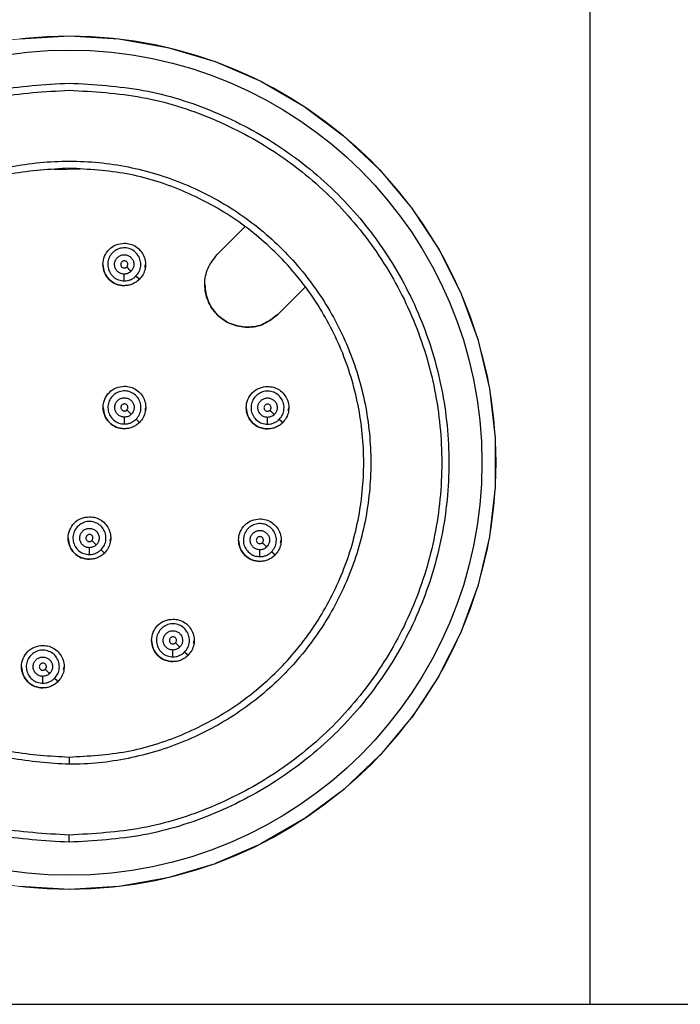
# Model space of a CAD drawing. Header units: millimetres. Extents: x 8 to 341, y 8 to 262.
# Tile 22 of 30: x 244 to 263, y 73 to 101. Entities that reach past the tile are written whole.
import ezdxf

# ---------------------------------------------------------------- set-up
doc = ezdxf.new("R2010")
doc.units = ezdxf.units.MM
doc.header["$LTSCALE"] = 1.25
doc.layers.add('DIMENSIONS', color=140, linetype='Continuous', lineweight=25)

# ---------------------------------------------------------------- blocks, each defined once
blk = doc.blocks.new('SW_TABLEANNOTATION_0')
at = {"layer": 'DIMENSIONS', "color": 0}
for p, q in [((30.593, -7.381), (30.593, -38.056)), ((0, -38.056), (30.593, -38.056)), ((30.593, -38.056), (101.673, -38.056))]:
    blk.add_line(p, q, dxfattribs=at)

msp = doc.modelspace()

# ---------------------------------------------------------------- linework, layer by layer
for p, q in [((246.716, 100.391), (248.093, 100.149)), ((248.094, 100.148), (249.434, 99.747)), ((249.434, 99.747), (250.718, 99.193)), ((250.719, 99.193), (251.93, 98.494)), ((251.93, 98.493), (253.052, 97.659)), ((253.053, 97.658), (254.069, 96.699)), ((245.629, 96.712), (244.896, 96.7)), ((254.071, 96.697), (254.968, 95.627)), ((254.97, 95.625), (255.737, 94.459)), ((249.491, 94.311), (250.278, 95.098)), ((255.739, 94.456), (256.365, 93.209)), ((247.454, 93.954), (247.469, 94.031)), ((246.869, 93.565), (246.869, 93.758)), ((251.975, 93.401), (251.188, 92.614)), ((251.188, 92.614), (251.975, 93.401)), ((256.366, 93.205), (256.844, 91.895)), ((256.845, 91.89), (257.166, 90.534)), ((257.167, 90.529), (257.329, 89.144)), ((247.459, 89.921), (247.475, 89.998)), ((251.493, 89.915), (251.508, 89.992)), ((246.875, 89.532), (246.875, 89.725)), ((250.908, 89.526), (250.908, 89.719)), ((257.329, 89.139), (257.329, 87.746)), ((257.329, 87.739), (257.167, 86.356)), ((257.166, 86.349), (256.845, 84.995)), ((246.473, 86.24), (246.488, 86.317)), ((251.277, 86.18), (251.292, 86.258)), ((245.888, 85.851), (245.888, 86.044)), ((246.313, 85.893), (246.218, 85.988)), ((250.692, 85.792), (250.692, 85.985)), ((256.843, 84.988), (256.367, 83.681)), ((256.364, 83.673), (255.74, 82.431)), ((248.434, 83.239), (248.312, 83.361)), ((248.826, 83.355), (248.841, 83.432)), ((248.241, 82.966), (248.241, 83.159)), ((245.159, 82.613), (245.175, 82.69)), ((244.575, 82.224), (244.575, 82.417)), ((255.736, 82.423), (254.972, 81.262)), ((254.966, 81.254), (254.073, 80.19)), ((245.319, 80.142), (245.319, 79.942)), ((254.066, 80.183), (253.056, 79.23)), ((253.048, 79.223), (251.934, 78.394)), ((251.925, 78.388), (250.723, 77.694)), ((245.319, 77.742), (245.319, 77.942)), ((250.713, 77.689), (249.439, 77.139)), ((249.428, 77.135), (248.099, 76.737)), ((248.088, 76.735), (246.722, 76.494)), ((245.313, 76.412), (243.928, 76.492)), ((246.71, 76.492), (245.325, 76.412))]:
    msp.add_line(p, q)
at = {"flags": 128}
for points in [[(243.922, 100.391), (245.319, 100.473), (246.716, 100.391)], [(247.062, 93.838), (247.04, 93.861), (247.01, 93.89), (246.976, 93.924), (246.94, 93.961)], [(247.293, 93.607), (247.269, 93.631), (247.199, 93.702)], [(247.068, 89.805), (247.045, 89.827), (247.016, 89.856), (246.982, 89.891), (246.945, 89.927)], [(247.299, 89.574), (247.275, 89.598), (247.204, 89.668)], [(251.101, 89.799), (251.079, 89.821), (251.05, 89.851), (251.015, 89.885), (250.979, 89.921)], [(251.332, 89.568), (251.308, 89.592), (251.238, 89.663)], [(246.082, 86.124), (246.059, 86.146), (246.03, 86.176), (245.996, 86.21), (245.959, 86.246)], [(250.885, 86.065), (250.863, 86.087), (250.833, 86.116), (250.799, 86.15), (250.763, 86.187)], [(251.116, 85.834), (251.092, 85.858), (251.021, 85.928)], [(248.665, 83.008), (248.641, 83.032), (248.57, 83.102)], [(244.768, 82.497), (244.745, 82.519), (244.716, 82.549), (244.682, 82.583), (244.645, 82.619)], [(244.999, 82.266), (244.975, 82.29), (244.904, 82.361)]]:
    msp.add_lwpolyline(points, dxfattribs=at)
at = {"color": 7, "linetype": 'Continuous', "lineweight": 18}
msp.add_circle((245.319, 88.442), 12.031, dxfattribs=at)
msp.add_circle((245.319, 88.442), 11.631)
for points, knots in [([(245.319, 77.742), (244.619, 77.782), (243.218, 77.862), (241.198, 78.498), (239.336, 79.487), (237.704, 80.828), (236.365, 82.459), (235.37, 84.321), (234.757, 86.341), (234.55, 88.442), (234.757, 90.543), (235.37, 92.563), (236.365, 94.425), (237.704, 96.056), (239.336, 97.397), (241.198, 98.386), (243.218, 99.023), (244.619, 99.102), (245.319, 99.142)], [0, 0, 0, 0, 0.0625, 0.125, 0.1875, 0.25, 0.3125, 0.375, 0.4375, 0.5, 0.5625, 0.625, 0.6875, 0.75, 0.8125, 0.875, 0.9375, 1, 1, 1, 1]), ([(245.319, 99.142), (246.019, 99.102), (247.42, 99.023), (249.44, 98.386), (251.302, 97.397), (252.934, 96.056), (254.273, 94.425), (255.268, 92.563), (255.881, 90.543), (256.088, 88.442), (255.881, 86.341), (255.268, 84.321), (254.273, 82.459), (252.934, 80.828), (251.302, 79.487), (249.44, 78.498), (247.42, 77.862), (246.019, 77.782), (245.319, 77.742)], [0, 0, 0, 0, 0.0625, 0.125, 0.1875, 0.25, 0.3125, 0.375, 0.4375, 0.5, 0.5625, 0.625, 0.6875, 0.75, 0.8125, 0.875, 0.9375, 1, 1, 1, 1]), ([(245.319, 77.942), (244.632, 77.981), (243.257, 78.059), (241.275, 78.684), (239.448, 79.654), (237.847, 80.97), (236.532, 82.571), (235.556, 84.398), (234.954, 86.38), (234.751, 88.442), (234.954, 90.504), (235.556, 92.486), (236.532, 94.313), (237.847, 95.914), (239.448, 97.23), (241.275, 98.2), (243.257, 98.825), (244.632, 98.903), (245.319, 98.942)], [0, 0, 0, 0, 0.0625, 0.125, 0.1875, 0.25, 0.3125, 0.375, 0.4375, 0.5, 0.5625, 0.625, 0.6875, 0.75, 0.8125, 0.875, 0.9375, 1, 1, 1, 1]), ([(245.319, 98.942), (246.006, 98.903), (247.381, 98.825), (249.363, 98.2), (251.19, 97.23), (252.792, 95.914), (254.106, 94.313), (255.082, 92.486), (255.684, 90.504), (255.887, 88.442), (255.684, 86.38), (255.082, 84.398), (254.106, 82.571), (252.792, 80.97), (251.19, 79.654), (249.363, 78.684), (247.381, 78.059), (246.006, 77.981), (245.319, 77.942)], [0, 0, 0, 0, 0.0625, 0.125, 0.1875, 0.25, 0.3125, 0.375, 0.4375, 0.5, 0.5625, 0.625, 0.6875, 0.75, 0.8125, 0.875, 0.9375, 1, 1, 1, 1]), ([(243.661, 80.105), (244.213, 80.028), (245.316, 79.873), (246.989, 80.055), (248.593, 80.537), (250.072, 81.329), (251.368, 82.393), (252.432, 83.689), (253.223, 85.168), (253.709, 86.773), (253.874, 88.442), (253.709, 90.111), (253.223, 91.716), (252.432, 93.195), (251.368, 94.491), (250.072, 95.555), (248.593, 96.346), (246.988, 96.832), (245.319, 96.997), (243.65, 96.832), (242.045, 96.346), (240.566, 95.555), (239.27, 94.491), (238.206, 93.195), (237.415, 91.716), (236.929, 90.111), (236.764, 88.442), (236.929, 86.773), (237.415, 85.168), (238.206, 83.69), (239.27, 82.392), (240.567, 81.333), (242.042, 80.524), (243.121, 80.245), (243.661, 80.105)], [0, 0, 0, 0, 0.03125, 0.0625, 0.09375, 0.125, 0.15625, 0.1875, 0.21875, 0.25, 0.28125, 0.3125, 0.34375, 0.375, 0.40625, 0.4375, 0.46875, 0.5, 0.53125, 0.5625, 0.59375, 0.625, 0.65625, 0.6875, 0.71875, 0.75, 0.78125, 0.8125, 0.84375, 0.875, 0.90625, 0.9375, 0.96875, 1, 1, 1, 1]), ([(245.319, 96.742), (244.776, 96.711), (243.689, 96.649), (242.122, 96.156), (240.678, 95.389), (239.412, 94.349), (238.373, 93.083), (237.601, 91.639), (237.126, 90.072), (236.966, 88.442), (237.126, 86.812), (237.601, 85.245), (238.373, 83.801), (239.412, 82.535), (240.678, 81.495), (242.122, 80.728), (243.689, 80.235), (244.776, 80.173), (245.319, 80.142)], [0, 0, 0, 0, 0.0625, 0.125, 0.1875, 0.25, 0.3125, 0.375, 0.4375, 0.5, 0.5625, 0.625, 0.6875, 0.75, 0.8125, 0.875, 0.9375, 1, 1, 1, 1]), ([(245.319, 80.142), (245.862, 80.173), (246.949, 80.235), (248.516, 80.728), (249.96, 81.495), (251.226, 82.535), (252.265, 83.801), (253.037, 85.245), (253.512, 86.812), (253.673, 88.442), (253.512, 90.072), (253.037, 91.639), (252.265, 93.083), (251.226, 94.349), (249.96, 95.389), (248.516, 96.156), (246.949, 96.649), (245.862, 96.711), (245.319, 96.742)], [0, 0, 0, 0, 0.0625, 0.125, 0.1875, 0.25, 0.3125, 0.375, 0.4375, 0.5, 0.5625, 0.625, 0.6875, 0.75, 0.8125, 0.875, 0.9375, 1, 1, 1, 1]), ([(246.869, 93.431), (246.791, 93.44), (246.633, 93.458), (246.434, 93.597), (246.3, 93.795), (246.253, 94.031), (246.3, 94.267), (246.434, 94.465), (246.633, 94.604), (246.791, 94.622), (246.869, 94.631)], [0, 0, 0, 0, 0.125, 0.25, 0.375, 0.5, 0.625, 0.75, 0.875, 1, 1, 1, 1]), ([(247.199, 93.702), (247.233, 93.743), (247.3, 93.826), (247.342, 93.985), (247.33, 94.147), (247.264, 94.295), (247.152, 94.413), (247.007, 94.486), (246.846, 94.506), (246.687, 94.47), (246.55, 94.383), (246.45, 94.255), (246.399, 94.101), (246.403, 93.939), (246.461, 93.787), (246.568, 93.665), (246.709, 93.581), (246.816, 93.571), (246.869, 93.565)], [0, 0, 0, 0, 0.0625, 0.125, 0.1875, 0.25, 0.3125, 0.375, 0.4375, 0.5, 0.5625, 0.625, 0.6875, 0.75, 0.8125, 0.875, 0.9375, 1, 1, 1, 1]), ([(246.869, 94.631), (246.928, 94.626), (247.046, 94.616), (247.207, 94.537), (247.34, 94.418), (247.431, 94.264), (247.475, 94.091), (247.466, 93.913), (247.408, 93.743), (247.331, 93.652), (247.293, 93.607)], [0, 0, 0, 0, 0.125001, 0.25, 0.375, 0.5, 0.625, 0.75, 0.875, 1, 1, 1, 1]), ([(246.869, 93.758), (246.838, 93.761), (246.775, 93.767), (246.692, 93.816), (246.63, 93.888), (246.596, 93.977), (246.593, 94.072), (246.623, 94.163), (246.682, 94.238), (246.762, 94.289), (246.855, 94.31), (246.95, 94.298), (247.035, 94.255), (247.101, 94.186), (247.139, 94.099), (247.146, 94.004), (247.122, 93.911), (247.082, 93.862), (247.062, 93.838)], [0, 0, 0, 0, 0.062499, 0.125, 0.1875, 0.25, 0.3125, 0.375, 0.4375, 0.5, 0.562499, 0.625, 0.6875, 0.75, 0.8125, 0.875, 0.9375, 1, 1, 1, 1]), ([(246.94, 93.961), (246.947, 93.969), (246.962, 93.987), (246.97, 94.021), (246.968, 94.056), (246.954, 94.088), (246.93, 94.113), (246.899, 94.129), (246.864, 94.133), (246.83, 94.125), (246.801, 94.107), (246.779, 94.079), (246.768, 94.046), (246.769, 94.011), (246.782, 93.979), (246.804, 93.953), (246.835, 93.935), (246.858, 93.932), (246.869, 93.931)], [0, 0, 0, 0, 0.0625, 0.125, 0.1875, 0.25, 0.3125, 0.375001, 0.437501, 0.500002, 0.562502, 0.625, 0.687501, 0.750001, 0.812501, 0.875003, 0.937502, 1, 1, 1, 1]), ([(251.188, 92.614), (251.064, 92.516), (250.817, 92.319), (250.338, 92.233), (249.869, 92.325), (249.469, 92.592), (249.202, 92.992), (249.11, 93.461), (249.196, 93.94), (249.393, 94.187), (249.491, 94.311)], [0, 0, 0, 0, 0.125, 0.25, 0.375, 0.5, 0.625, 0.75, 0.875, 1, 1, 1, 1]), ([(246.269, 94.031), (246.278, 93.953), (246.296, 93.795), (246.435, 93.597), (246.633, 93.458), (246.79, 93.44), (246.869, 93.431)], [0, 0, 0, 0, 0.25, 0.5, 0.75, 1, 1, 1, 1]), ([(246.869, 93.931), (246.876, 93.932), (246.889, 93.932), (246.908, 93.938), (246.925, 93.947), (246.935, 93.956), (246.94, 93.961)], [0, 0, 0, 0, 0.250001, 0.499991, 0.749993, 1, 1, 1, 1]), ([(247.062, 93.838), (247.049, 93.826), (247.022, 93.802), (246.974, 93.777), (246.923, 93.761), (246.887, 93.759), (246.869, 93.758)], [0, 0, 0, 0, 0.250001, 0.499997, 0.750001, 1, 1, 1, 1]), ([(246.869, 93.565), (246.9, 93.567), (246.961, 93.57), (247.048, 93.598), (247.13, 93.641), (247.176, 93.681), (247.199, 93.702)], [0, 0, 0, 0, 0.250001, 0.500002, 0.749999, 1, 1, 1, 1]), ([(247.293, 93.607), (247.264, 93.581), (247.205, 93.528), (247.1, 93.474), (246.987, 93.438), (246.908, 93.433), (246.869, 93.431)], [0, 0, 0, 0, 0.249999, 0.5, 0.75, 1, 1, 1, 1]), ([(249.14, 93.463), (249.158, 93.306), (249.194, 92.991), (249.471, 92.592), (249.868, 92.325), (250.338, 92.233), (250.817, 92.319), (251.064, 92.516), (251.188, 92.614)], [0, 0, 0, 0, 0.166667, 0.333333, 0.5, 0.666667, 0.833333, 1, 1, 1, 1]), ([(246.875, 89.398), (246.796, 89.407), (246.639, 89.425), (246.439, 89.564), (246.306, 89.762), (246.259, 89.998), (246.306, 90.234), (246.439, 90.432), (246.639, 90.571), (246.796, 90.589), (246.875, 90.598)], [0, 0, 0, 0, 0.125, 0.250001, 0.375, 0.5, 0.625, 0.75, 0.875, 1, 1, 1, 1]), ([(246.875, 90.598), (246.934, 90.593), (247.051, 90.583), (247.213, 90.503), (247.345, 90.384), (247.437, 90.231), (247.481, 90.057), (247.471, 89.88), (247.413, 89.709), (247.337, 89.619), (247.299, 89.574)], [0, 0, 0, 0, 0.125, 0.249999, 0.375, 0.5, 0.625, 0.75, 0.875, 1, 1, 1, 1]), ([(250.908, 89.392), (250.83, 89.401), (250.673, 89.419), (250.473, 89.558), (250.339, 89.756), (250.292, 89.992), (250.339, 90.228), (250.473, 90.426), (250.673, 90.565), (250.83, 90.583), (250.908, 90.592)], [0, 0, 0, 0, 0.125, 0.25, 0.375, 0.5, 0.625, 0.75, 0.875, 1, 1, 1, 1]), ([(250.908, 90.592), (250.967, 90.587), (251.085, 90.577), (251.246, 90.498), (251.379, 90.379), (251.47, 90.225), (251.514, 90.052), (251.505, 89.874), (251.447, 89.704), (251.37, 89.613), (251.332, 89.568)], [0, 0, 0, 0, 0.125, 0.25, 0.375, 0.5, 0.625, 0.75, 0.875, 1, 1, 1, 1]), ([(247.204, 89.668), (247.238, 89.71), (247.306, 89.793), (247.347, 89.952), (247.336, 90.113), (247.27, 90.262), (247.158, 90.38), (247.013, 90.453), (246.851, 90.473), (246.693, 90.437), (246.556, 90.35), (246.456, 90.222), (246.405, 90.068), (246.409, 89.905), (246.467, 89.753), (246.573, 89.631), (246.715, 89.548), (246.821, 89.537), (246.875, 89.532)], [0, 0, 0, 0, 0.0625, 0.125, 0.1875, 0.25, 0.3125, 0.375, 0.4375, 0.5, 0.5625, 0.625, 0.6875, 0.75, 0.8125, 0.875, 0.9375, 1, 1, 1, 1]), ([(246.875, 89.725), (246.843, 89.728), (246.781, 89.734), (246.698, 89.783), (246.636, 89.854), (246.601, 89.944), (246.599, 90.039), (246.629, 90.129), (246.688, 90.204), (246.768, 90.255), (246.861, 90.276), (246.956, 90.264), (247.041, 90.222), (247.106, 90.153), (247.145, 90.065), (247.152, 89.971), (247.128, 89.878), (247.088, 89.829), (247.068, 89.805)], [0, 0, 0, 0, 0.0625, 0.125001, 0.187501, 0.250001, 0.312501, 0.375001, 0.4375, 0.500001, 0.562501, 0.625, 0.6875, 0.75, 0.812501, 0.875, 0.9375, 1, 1, 1, 1]), ([(251.238, 89.663), (251.272, 89.704), (251.34, 89.787), (251.381, 89.946), (251.369, 90.108), (251.303, 90.256), (251.191, 90.374), (251.046, 90.447), (250.885, 90.467), (250.726, 90.431), (250.589, 90.344), (250.489, 90.216), (250.438, 90.062), (250.442, 89.9), (250.5, 89.748), (250.607, 89.625), (250.748, 89.542), (250.855, 89.532), (250.908, 89.526)], [0, 0, 0, 0, 0.0625, 0.125, 0.1875, 0.25, 0.3125, 0.375, 0.4375, 0.5, 0.5625, 0.625, 0.6875, 0.75, 0.8125, 0.875, 0.9375, 1, 1, 1, 1]), ([(250.908, 89.719), (250.877, 89.722), (250.814, 89.728), (250.731, 89.777), (250.669, 89.849), (250.635, 89.938), (250.632, 90.033), (250.662, 90.124), (250.721, 90.199), (250.801, 90.25), (250.894, 90.27), (250.989, 90.259), (251.074, 90.216), (251.14, 90.147), (251.178, 90.06), (251.185, 89.965), (251.161, 89.872), (251.121, 89.823), (251.101, 89.799)], [0, 0, 0, 0, 0.0625, 0.125001, 0.1875, 0.25, 0.312501, 0.375, 0.4375, 0.5, 0.5625, 0.625, 0.6875, 0.75, 0.8125, 0.875, 0.9375, 1, 1, 1, 1]), ([(246.275, 89.998), (246.284, 89.919), (246.302, 89.762), (246.44, 89.564), (246.639, 89.425), (246.796, 89.407), (246.875, 89.398)], [0, 0, 0, 0, 0.25, 0.499999, 0.75, 1, 1, 1, 1]), ([(246.945, 89.927), (246.953, 89.936), (246.967, 89.954), (246.976, 89.988), (246.974, 90.023), (246.959, 90.055), (246.935, 90.08), (246.904, 90.095), (246.87, 90.1), (246.836, 90.092), (246.806, 90.073), (246.785, 90.046), (246.774, 90.013), (246.775, 89.978), (246.787, 89.945), (246.81, 89.919), (246.84, 89.901), (246.863, 89.899), (246.875, 89.898)], [0, 0, 0, 0, 0.0625, 0.124999, 0.1875, 0.25, 0.3125, 0.375001, 0.437501, 0.500002, 0.562499, 0.624999, 0.687499, 0.75, 0.812499, 0.874999, 0.937499, 1, 1, 1, 1]), ([(250.308, 89.992), (250.317, 89.914), (250.335, 89.756), (250.474, 89.558), (250.672, 89.419), (250.829, 89.401), (250.908, 89.392)], [0, 0, 0, 0, 0.25, 0.5, 0.75, 1, 1, 1, 1]), ([(250.979, 89.921), (250.986, 89.93), (251.001, 89.948), (251.01, 89.982), (251.007, 90.017), (250.993, 90.049), (250.969, 90.074), (250.938, 90.09), (250.903, 90.094), (250.869, 90.086), (250.84, 90.068), (250.818, 90.04), (250.807, 90.007), (250.808, 89.972), (250.821, 89.94), (250.843, 89.914), (250.874, 89.896), (250.897, 89.893), (250.908, 89.892)], [0, 0, 0, 0, 0.0625004, 0.124999, 0.1875002, 0.2500001, 0.3125007, 0.3749998, 0.4375003, 0.5000007, 0.5624998, 0.6250001, 0.6875003, 0.7500007, 0.8124996, 0.8749991, 0.9374987, 1, 1, 1, 1]), ([(246.875, 89.898), (246.881, 89.898), (246.894, 89.899), (246.913, 89.905), (246.931, 89.914), (246.941, 89.923), (246.945, 89.927)], [0, 0, 0, 0, 0.249983, 0.500001, 0.749991, 1, 1, 1, 1]), ([(247.068, 89.805), (247.055, 89.793), (247.028, 89.769), (246.98, 89.744), (246.928, 89.728), (246.893, 89.726), (246.875, 89.725)], [0, 0, 0, 0, 0.250003, 0.500002, 0.749999, 1, 1, 1, 1]), ([(246.875, 89.532), (246.905, 89.534), (246.966, 89.537), (247.054, 89.565), (247.136, 89.607), (247.181, 89.648), (247.204, 89.668)], [0, 0, 0, 0, 0.249997, 0.499999, 0.750002, 1, 1, 1, 1]), ([(250.908, 89.892), (250.915, 89.893), (250.928, 89.893), (250.947, 89.899), (250.964, 89.908), (250.974, 89.917), (250.979, 89.921)], [0, 0, 0, 0, 0.249992, 0.499996, 0.750003, 1, 1, 1, 1]), ([(251.101, 89.799), (251.088, 89.787), (251.061, 89.763), (251.013, 89.738), (250.962, 89.722), (250.926, 89.72), (250.908, 89.719)], [0, 0, 0, 0, 0.250002, 0.500004, 0.75, 1, 1, 1, 1]), ([(250.908, 89.526), (250.939, 89.528), (251, 89.531), (251.087, 89.559), (251.169, 89.602), (251.215, 89.642), (251.238, 89.663)], [0, 0, 0, 0, 0.249999, 0.5, 0.750001, 1, 1, 1, 1]), ([(247.112, 89.448), (247.109, 89.446), (247.072, 89.426), (246.992, 89.406), (246.914, 89.4), (246.875, 89.398)], [0, 0, 0, 0, 0.036179, 0.518093, 1, 1, 1, 1]), ([(247.299, 89.574), (247.27, 89.547), (247.214, 89.496), (247.145, 89.463), (247.112, 89.448)], [0, 0, 0, 0, 0.519503, 1, 1, 1, 1]), ([(251.332, 89.568), (251.303, 89.542), (251.244, 89.489), (251.139, 89.435), (251.026, 89.399), (250.947, 89.394), (250.908, 89.392)], [0, 0, 0, 0, 0.25, 0.5, 0.75, 1, 1, 1, 1]), ([(245.888, 85.717), (245.81, 85.726), (245.653, 85.744), (245.453, 85.883), (245.32, 86.081), (245.273, 86.317), (245.32, 86.553), (245.453, 86.751), (245.653, 86.89), (245.81, 86.908), (245.888, 86.917)], [0, 0, 0, 0, 0.125, 0.25, 0.375, 0.5, 0.625, 0.75, 0.875, 1, 1, 1, 1]), ([(245.888, 86.917), (245.947, 86.912), (246.065, 86.902), (246.227, 86.823), (246.359, 86.704), (246.451, 86.55), (246.494, 86.377), (246.485, 86.199), (246.427, 86.029), (246.351, 85.938), (246.313, 85.893)], [0, 0, 0, 0, 0.125001, 0.25, 0.375001, 0.5, 0.625, 0.75, 0.875, 1, 1, 1, 1]), ([(246.218, 85.988), (246.252, 86.029), (246.32, 86.112), (246.361, 86.271), (246.35, 86.433), (246.284, 86.581), (246.172, 86.699), (246.026, 86.772), (245.865, 86.792), (245.707, 86.756), (245.569, 86.669), (245.469, 86.541), (245.418, 86.387), (245.422, 86.225), (245.481, 86.073), (245.587, 85.95), (245.728, 85.867), (245.835, 85.857), (245.888, 85.851)], [0, 0, 0, 0, 0.0625, 0.125, 0.1875, 0.25, 0.3125, 0.375, 0.4375, 0.5, 0.5625, 0.625, 0.6875, 0.75, 0.8125, 0.875, 0.9375, 1, 1, 1, 1]), ([(250.692, 85.658), (250.613, 85.667), (250.456, 85.685), (250.257, 85.824), (250.123, 86.022), (250.076, 86.258), (250.123, 86.494), (250.257, 86.692), (250.456, 86.831), (250.613, 86.849), (250.692, 86.858)], [0, 0, 0, 0, 0.125, 0.25, 0.375, 0.5, 0.625, 0.75, 0.875, 1, 1, 1, 1]), ([(251.021, 85.928), (251.055, 85.97), (251.123, 86.053), (251.164, 86.212), (251.153, 86.373), (251.087, 86.522), (250.975, 86.64), (250.83, 86.713), (250.669, 86.732), (250.51, 86.697), (250.373, 86.61), (250.273, 86.482), (250.222, 86.327), (250.226, 86.165), (250.284, 86.013), (250.39, 85.891), (250.532, 85.808), (250.639, 85.797), (250.692, 85.792)], [0, 0, 0, 0, 0.0625, 0.125, 0.1875, 0.25, 0.3125, 0.375, 0.4375, 0.5, 0.5625, 0.625, 0.6875, 0.75, 0.8125, 0.875, 0.9375, 1, 1, 1, 1]), ([(250.692, 86.858), (250.751, 86.853), (250.869, 86.843), (251.03, 86.763), (251.163, 86.644), (251.254, 86.491), (251.298, 86.317), (251.289, 86.139), (251.23, 85.969), (251.154, 85.879), (251.116, 85.834)], [0, 0, 0, 0, 0.125, 0.25, 0.375, 0.5, 0.625, 0.75, 0.875, 1, 1, 1, 1]), ([(245.888, 86.044), (245.857, 86.047), (245.795, 86.053), (245.712, 86.102), (245.649, 86.174), (245.615, 86.263), (245.613, 86.358), (245.643, 86.449), (245.701, 86.524), (245.782, 86.575), (245.875, 86.595), (245.969, 86.584), (246.054, 86.541), (246.12, 86.472), (246.159, 86.385), (246.165, 86.29), (246.141, 86.197), (246.102, 86.148), (246.082, 86.124)], [0, 0, 0, 0, 0.062499, 0.125, 0.1875, 0.25, 0.3125, 0.375, 0.4375, 0.5, 0.562499, 0.625, 0.6875, 0.75, 0.8125, 0.875, 0.9375, 1, 1, 1, 1]), ([(245.959, 86.246), (245.966, 86.255), (245.981, 86.273), (245.99, 86.307), (245.987, 86.342), (245.973, 86.374), (245.949, 86.399), (245.918, 86.415), (245.883, 86.419), (245.849, 86.411), (245.82, 86.393), (245.799, 86.365), (245.788, 86.332), (245.788, 86.297), (245.801, 86.265), (245.824, 86.238), (245.854, 86.221), (245.877, 86.218), (245.888, 86.217)], [0, 0, 0, 0, 0.0625, 0.124999, 0.1875, 0.25, 0.3125, 0.375001, 0.437501, 0.500002, 0.562502, 0.625, 0.687502, 0.750002, 0.8125, 0.875002, 0.937502, 1, 1, 1, 1]), ([(250.692, 85.985), (250.661, 85.988), (250.598, 85.994), (250.515, 86.043), (250.453, 86.114), (250.419, 86.203), (250.416, 86.299), (250.446, 86.389), (250.505, 86.464), (250.585, 86.515), (250.678, 86.536), (250.773, 86.524), (250.858, 86.482), (250.924, 86.413), (250.962, 86.325), (250.969, 86.231), (250.945, 86.138), (250.905, 86.089), (250.885, 86.065)], [0, 0, 0, 0, 0.0625, 0.125, 0.1875, 0.25, 0.3125, 0.375, 0.4375, 0.5, 0.5625, 0.625, 0.6875, 0.75, 0.8125, 0.875, 0.9375, 1, 1, 1, 1]), ([(250.763, 86.187), (250.77, 86.196), (250.785, 86.214), (250.793, 86.248), (250.791, 86.283), (250.777, 86.314), (250.753, 86.34), (250.722, 86.355), (250.687, 86.36), (250.653, 86.352), (250.623, 86.333), (250.602, 86.306), (250.591, 86.273), (250.592, 86.238), (250.604, 86.205), (250.627, 86.179), (250.658, 86.161), (250.681, 86.159), (250.692, 86.158)], [0, 0, 0, 0, 0.062499, 0.124999, 0.187499, 0.25, 0.312499, 0.374999, 0.4375, 0.499999, 0.562498, 0.624999, 0.687499, 0.749999, 0.8125, 0.875001, 0.9375, 1, 1, 1, 1]), ([(245.288, 86.317), (245.297, 86.239), (245.316, 86.081), (245.454, 85.883), (245.653, 85.744), (245.81, 85.726), (245.888, 85.717)], [0, 0, 0, 0, 0.25, 0.5, 0.75, 1, 1, 1, 1]), ([(245.888, 86.217), (245.895, 86.218), (245.908, 86.218), (245.927, 86.224), (245.944, 86.233), (245.954, 86.242), (245.959, 86.246)], [0, 0, 0, 0, 0.250001, 0.500013, 0.749997, 1, 1, 1, 1]), ([(246.082, 86.124), (246.068, 86.112), (246.042, 86.088), (245.994, 86.063), (245.942, 86.047), (245.906, 86.045), (245.888, 86.044)], [0, 0, 0, 0, 0.25, 0.499998, 0.750001, 1, 1, 1, 1]), ([(250.092, 86.258), (250.101, 86.179), (250.119, 86.022), (250.258, 85.824), (250.456, 85.685), (250.613, 85.667), (250.692, 85.658)], [0, 0, 0, 0, 0.25, 0.500001, 0.75, 1, 1, 1, 1]), ([(250.692, 86.158), (250.699, 86.158), (250.712, 86.159), (250.73, 86.165), (250.748, 86.174), (250.758, 86.183), (250.763, 86.187)], [0, 0, 0, 0, 0.250004, 0.499996, 0.749997, 1, 1, 1, 1]), ([(250.885, 86.065), (250.872, 86.053), (250.845, 86.029), (250.797, 86.004), (250.746, 85.988), (250.71, 85.986), (250.692, 85.985)], [0, 0, 0, 0, 0.250001, 0.5, 0.75, 1, 1, 1, 1]), ([(245.888, 85.851), (245.919, 85.853), (245.98, 85.856), (246.068, 85.884), (246.15, 85.927), (246.195, 85.967), (246.218, 85.988)], [0, 0, 0, 0, 0.250001, 0.500001, 0.750003, 1, 1, 1, 1]), ([(246.313, 85.893), (246.283, 85.867), (246.225, 85.814), (246.119, 85.76), (246.006, 85.724), (245.928, 85.719), (245.888, 85.717)], [0, 0, 0, 0, 0.25, 0.5, 0.75, 1, 1, 1, 1]), ([(250.692, 85.792), (250.722, 85.793), (250.784, 85.797), (250.871, 85.825), (250.953, 85.867), (250.999, 85.908), (251.021, 85.928)], [0, 0, 0, 0, 0.249999, 0.499999, 0.749999, 1, 1, 1, 1]), ([(251.116, 85.834), (251.087, 85.807), (251.028, 85.755), (250.923, 85.7), (250.81, 85.664), (250.731, 85.66), (250.692, 85.658)], [0, 0, 0, 0, 0.25, 0.499999, 0.75, 1, 1, 1, 1]), ([(248.241, 82.832), (248.162, 82.841), (248.005, 82.859), (247.806, 82.998), (247.672, 83.196), (247.625, 83.432), (247.672, 83.668), (247.806, 83.866), (248.005, 84.005), (248.162, 84.023), (248.241, 84.032)], [0, 0, 0, 0, 0.125, 0.25, 0.375, 0.5, 0.625, 0.75, 0.875, 1, 1, 1, 1]), ([(248.57, 83.102), (248.604, 83.144), (248.672, 83.227), (248.713, 83.386), (248.702, 83.547), (248.636, 83.696), (248.524, 83.814), (248.379, 83.887), (248.218, 83.907), (248.059, 83.871), (247.922, 83.784), (247.822, 83.656), (247.771, 83.502), (247.775, 83.339), (247.833, 83.187), (247.939, 83.065), (248.081, 82.982), (248.188, 82.971), (248.241, 82.966)], [0, 0, 0, 0, 0.0625, 0.125, 0.1875, 0.25, 0.3125, 0.375, 0.4375, 0.5, 0.5625, 0.625, 0.6875, 0.75, 0.8125, 0.875, 0.9375, 1, 1, 1, 1]), ([(248.241, 84.032), (248.3, 84.027), (248.418, 84.017), (248.579, 83.937), (248.712, 83.818), (248.803, 83.665), (248.847, 83.492), (248.838, 83.314), (248.779, 83.143), (248.703, 83.053), (248.665, 83.008)], [0, 0, 0, 0, 0.125, 0.25, 0.375, 0.5, 0.625, 0.749999, 0.875, 1, 1, 1, 1]), ([(248.241, 83.159), (248.21, 83.162), (248.147, 83.168), (248.064, 83.217), (248.002, 83.289), (247.968, 83.378), (247.965, 83.473), (247.995, 83.563), (248.054, 83.638), (248.134, 83.689), (248.227, 83.71), (248.322, 83.699), (248.407, 83.656), (248.473, 83.587), (248.511, 83.5), (248.518, 83.405), (248.494, 83.312), (248.454, 83.263), (248.434, 83.239)], [0, 0, 0, 0, 0.0624999, 0.125, 0.1875001, 0.2500002, 0.3124998, 0.3750001, 0.4374999, 0.4999998, 0.5625, 0.6250002, 0.6875004, 0.7500002, 0.8125003, 0.8750002, 0.9374999, 1, 1, 1, 1]), ([(244.575, 82.09), (244.496, 82.099), (244.339, 82.117), (244.139, 82.256), (244.006, 82.454), (243.959, 82.69), (244.006, 82.926), (244.139, 83.124), (244.339, 83.263), (244.496, 83.281), (244.575, 83.29)], [0, 0, 0, 0, 0.125, 0.25, 0.375, 0.5, 0.625, 0.75, 0.875, 1, 1, 1, 1]), ([(244.575, 83.29), (244.633, 83.285), (244.751, 83.275), (244.913, 83.196), (245.045, 83.077), (245.137, 82.923), (245.18, 82.75), (245.171, 82.572), (245.113, 82.402), (245.037, 82.311), (244.999, 82.266)], [0, 0, 0, 0, 0.125, 0.25, 0.375, 0.5, 0.625, 0.75, 0.875, 1, 1, 1, 1]), ([(247.641, 83.432), (247.65, 83.353), (247.668, 83.196), (247.807, 82.998), (248.005, 82.859), (248.162, 82.841), (248.241, 82.832)], [0, 0, 0, 0, 0.25, 0.500001, 0.75, 1, 1, 1, 1]), ([(248.312, 83.361), (248.319, 83.37), (248.334, 83.388), (248.342, 83.422), (248.34, 83.457), (248.326, 83.489), (248.302, 83.514), (248.271, 83.53), (248.236, 83.534), (248.202, 83.526), (248.172, 83.508), (248.151, 83.48), (248.14, 83.447), (248.141, 83.412), (248.153, 83.379), (248.176, 83.353), (248.207, 83.335), (248.229, 83.333), (248.241, 83.332)], [0, 0, 0, 0, 0.062499, 0.124999, 0.1875, 0.25, 0.3125, 0.375, 0.437499, 0.499999, 0.5625, 0.624999, 0.6875, 0.75, 0.812501, 0.875001, 0.937501, 1, 1, 1, 1]), ([(248.241, 83.332), (248.247, 83.332), (248.261, 83.333), (248.279, 83.339), (248.297, 83.348), (248.307, 83.357), (248.312, 83.361)], [0, 0, 0, 0, 0.250003, 0.499995, 0.749997, 1, 1, 1, 1]), ([(244.904, 82.361), (244.938, 82.402), (245.006, 82.485), (245.047, 82.644), (245.036, 82.806), (244.97, 82.954), (244.858, 83.072), (244.713, 83.145), (244.551, 83.165), (244.393, 83.129), (244.255, 83.042), (244.155, 82.914), (244.104, 82.76), (244.108, 82.598), (244.167, 82.446), (244.273, 82.323), (244.414, 82.24), (244.521, 82.23), (244.575, 82.224)], [0, 0, 0, 0, 0.0625, 0.125, 0.1875, 0.25, 0.3125, 0.375, 0.4375, 0.5, 0.5625, 0.625, 0.6875, 0.75, 0.8125, 0.875, 0.937499, 1, 1, 1, 1]), ([(248.434, 83.239), (248.421, 83.227), (248.394, 83.203), (248.346, 83.178), (248.295, 83.162), (248.259, 83.16), (248.241, 83.159)], [0, 0, 0, 0, 0.249998, 0.5, 0.75, 1, 1, 1, 1]), ([(248.241, 82.966), (248.271, 82.968), (248.332, 82.971), (248.42, 82.999), (248.502, 83.041), (248.548, 83.082), (248.57, 83.102)], [0, 0, 0, 0, 0.250001, 0.5, 0.749999, 1, 1, 1, 1]), ([(248.665, 83.008), (248.636, 82.981), (248.577, 82.929), (248.472, 82.875), (248.359, 82.839), (248.28, 82.834), (248.241, 82.832)], [0, 0, 0, 0, 0.25, 0.499999, 0.75, 1, 1, 1, 1]), ([(244.575, 82.417), (244.543, 82.42), (244.481, 82.426), (244.398, 82.475), (244.336, 82.547), (244.301, 82.636), (244.299, 82.731), (244.329, 82.822), (244.387, 82.897), (244.468, 82.948), (244.561, 82.968), (244.655, 82.957), (244.741, 82.914), (244.806, 82.845), (244.845, 82.758), (244.852, 82.663), (244.827, 82.57), (244.788, 82.521), (244.768, 82.497)], [0, 0, 0, 0, 0.0625, 0.125, 0.187499, 0.25, 0.3125, 0.374999, 0.437499, 0.499999, 0.5625, 0.625, 0.6875, 0.749999, 0.8125, 0.875, 0.937499, 1, 1, 1, 1]), ([(244.645, 82.619), (244.653, 82.628), (244.667, 82.646), (244.676, 82.68), (244.674, 82.715), (244.659, 82.747), (244.635, 82.772), (244.604, 82.788), (244.57, 82.792), (244.536, 82.784), (244.506, 82.766), (244.485, 82.738), (244.474, 82.705), (244.475, 82.67), (244.487, 82.638), (244.51, 82.612), (244.54, 82.594), (244.563, 82.591), (244.575, 82.59)], [0, 0, 0, 0, 0.062502, 0.125002, 0.187501, 0.250001, 0.312502, 0.375002, 0.437499, 0.499999, 0.5625, 0.624999, 0.6875, 0.749999, 0.8125, 0.874999, 0.937499, 1, 1, 1, 1]), ([(243.975, 82.69), (243.984, 82.612), (244.002, 82.454), (244.14, 82.256), (244.339, 82.117), (244.496, 82.099), (244.575, 82.09)], [0, 0, 0, 0, 0.2499997, 0.5, 0.7500003, 1, 1, 1, 1]), ([(244.575, 82.59), (244.581, 82.591), (244.594, 82.591), (244.613, 82.597), (244.631, 82.606), (244.64, 82.615), (244.645, 82.619)], [0, 0, 0, 0, 0.250006, 0.500001, 0.750017, 1, 1, 1, 1]), ([(244.768, 82.497), (244.754, 82.485), (244.728, 82.461), (244.68, 82.436), (244.628, 82.42), (244.592, 82.418), (244.575, 82.417)], [0, 0, 0, 0, 0.249996, 0.500001, 0.75, 1, 1, 1, 1]), ([(244.575, 82.224), (244.605, 82.226), (244.666, 82.229), (244.754, 82.257), (244.836, 82.3), (244.881, 82.34), (244.904, 82.361)], [0, 0, 0, 0, 0.249997, 0.499996, 0.749999, 1, 1, 1, 1]), ([(244.999, 82.266), (244.969, 82.24), (244.911, 82.187), (244.805, 82.133), (244.692, 82.097), (244.614, 82.092), (244.575, 82.09)], [0, 0, 0, 0, 0.250002, 0.5, 0.75, 1, 1, 1, 1])]:
    msp.add_open_spline(points, degree=3, knots=knots)

# ---------------------------------------------------------------- block references
at = {"layer": 'DIMENSIONS'}
msp.add_blockref('SW_TABLEANNOTATION_0', (229.395, 111.228), dxfattribs=at)

doc.saveas('drawing.dxf')
